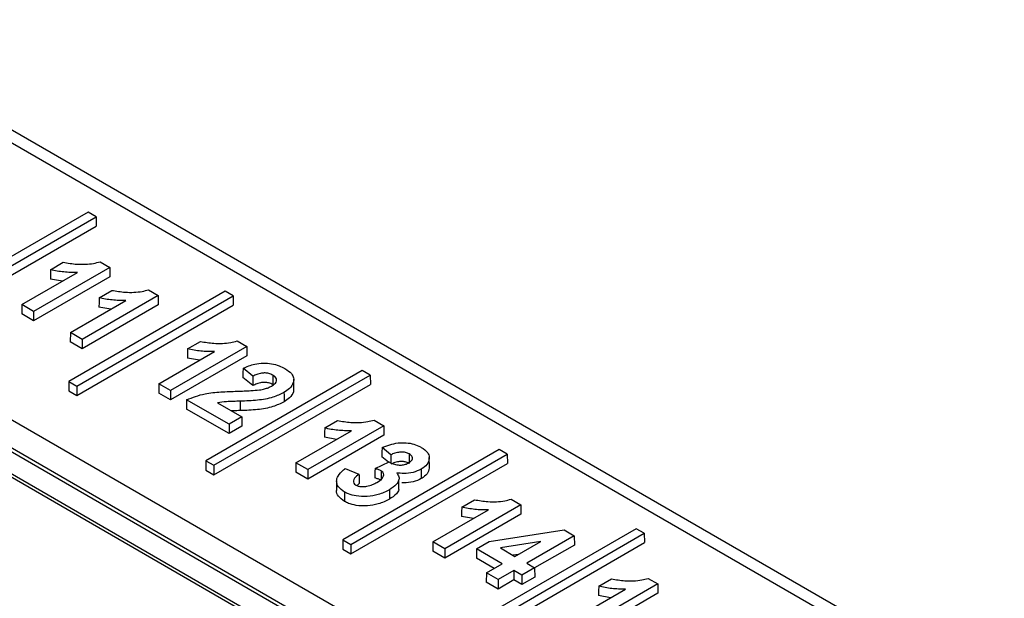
# Paper-space layout 'Sheet1' of a CAD drawing. Header units: millimetres. Extents: x 0 to 420, y 0 to 297.
# Tile 122 of 130: x 343 to 348, y 277 to 280. Entities that reach past the tile are written whole.
import ezdxf

# ---------------------------------------------------------------- set-up
doc = ezdxf.new("R2010")
doc.units = ezdxf.units.MM
doc.layers.add('SLD-0', color=179, linetype='Continuous')

psp = doc.layouts.new('Sheet1')

# ---------------------------------------------------------------- linework, layer by layer
at = {"layer": 'SLD-0', "color": 179, "linetype": 'Continuous', "lineweight": 25}
for p, q in [((348.4504, 276.163), (341.094, 280.4098)), ((348.5504, 276.1729), (341.194, 280.4197)), ((351.5967, 272.8946), (339.4627, 279.8994)), ((351.3133, 272.9107), (339.409, 279.7829)), ((351.2833, 272.9077), (339.379, 279.78)), ((351.0824, 272.9077), (339.379, 279.664)), ((350.9049, 272.9925), (339.4497, 279.6054)), ((343.2361, 279.0421), (342.4166, 278.5691)), ((342.4583, 278.545), (343.2778, 279.0181)), ((343.2778, 279.0181), (343.2361, 279.0421)), ((343.2778, 279.0181), (343.2785, 278.9691)), ((342.4583, 278.4956), (343.2785, 278.9691)), ((343.3487, 278.7527), (342.9499, 278.5224)), ((343.0391, 278.7408), (343.1057, 278.7793)), ((343.2982, 278.7818), (343.3487, 278.7527)), ((343.3487, 278.7527), (343.3495, 278.7037)), ((342.8884, 278.558), (343.1795, 278.726)), ((343.3495, 278.7037), (342.9499, 278.473)), ((343.0386, 278.7162), (343.0381, 278.6917)), ((343.0391, 278.7408), (343.0386, 278.7162)), ((343.1008, 278.6806), (343.0381, 278.6917)), ((343.9545, 278.6274), (343.135, 278.1543)), ((343.1767, 278.1303), (343.9962, 278.6034)), ((343.603, 278.6059), (343.2042, 278.3757)), ((343.2933, 278.594), (343.2928, 278.5695)), ((343.2933, 278.594), (343.36, 278.6325)), ((343.5525, 278.635), (343.603, 278.6059)), ((343.603, 278.6059), (343.6037, 278.5569)), ((343.9962, 278.6034), (343.9545, 278.6274)), ((343.9962, 278.6034), (343.997, 278.5544)), ((342.8884, 278.558), (342.8877, 278.509)), ((342.9499, 278.5224), (342.8884, 278.558)), ((343.1426, 278.4112), (343.4338, 278.5792)), ((343.1767, 278.0808), (343.997, 278.5544)), ((343.6037, 278.5569), (343.2042, 278.3262)), ((343.2928, 278.5695), (343.2924, 278.5449)), ((343.3551, 278.5338), (343.2924, 278.5449)), ((342.9499, 278.473), (342.8877, 278.509)), ((342.9499, 278.5224), (342.9499, 278.473)), ((343.1426, 278.4112), (343.1419, 278.3622)), ((343.2042, 278.3757), (343.1426, 278.4112)), ((343.2042, 278.3262), (343.1419, 278.3622)), ((343.2042, 278.3757), (343.2042, 278.3262)), ((344.0671, 278.3379), (343.6683, 278.1077)), ((343.7575, 278.326), (343.8241, 278.3645)), ((344.0166, 278.3671), (344.0671, 278.3379)), ((344.0671, 278.3379), (344.0679, 278.2889)), ((343.6068, 278.1432), (343.8979, 278.3113)), ((344.0679, 278.2889), (343.6683, 278.0583)), ((343.757, 278.3015), (343.7566, 278.2769)), ((343.7575, 278.326), (343.757, 278.3015)), ((343.8192, 278.2658), (343.7566, 278.2769)), ((344.673, 278.2127), (343.8535, 277.7396)), ((343.8951, 277.7155), (344.7146, 278.1886)), ((344.0475, 278.1996), (344.0471, 278.1751)), ((344.0478, 278.224), (344.0475, 278.1996)), ((344.0991, 278.1826), (344.0478, 278.224)), ((344.0991, 278.1826), (344.0991, 278.1604)), ((344.2045, 278.1876), (344.2043, 278.1656)), ((344.7146, 278.1886), (344.673, 278.2127)), ((344.7146, 278.1886), (344.7154, 278.1396)), ((343.135, 278.1543), (343.1343, 278.1053)), ((343.135, 278.1543), (343.1767, 278.1303)), ((343.1767, 278.1303), (343.1767, 278.0808)), ((343.6068, 278.1432), (343.6061, 278.0942)), ((343.6683, 278.1077), (343.6068, 278.1432)), ((343.8951, 277.6661), (344.7154, 278.1396)), ((344.099, 278.1332), (344.0471, 278.1751)), ((344.0991, 278.1604), (344.099, 278.1332)), ((344.2043, 278.1656), (344.2041, 278.1384)), ((344.3143, 278.1173), (344.3138, 278.1663)), ((343.1343, 278.1053), (343.1767, 278.0808)), ((343.6683, 278.0583), (343.6061, 278.0942)), ((343.6683, 278.1077), (343.6683, 278.0583)), ((344.2626, 278.0973), (344.2627, 278.0825)), ((344.2627, 278.0825), (344.2628, 278.0678)), ((343.7518, 278.0348), (343.7514, 278.0104)), ((343.7522, 278.0593), (343.7518, 278.0348)), ((343.9745, 277.931), (343.7522, 278.0593)), ((343.9136, 278.0432), (344.0412, 277.9695)), ((344.0335, 278.0516), (344.0335, 278.0023)), ((344.2628, 278.0678), (344.2629, 278.0481)), ((343.9745, 277.8815), (343.7514, 278.0104)), ((344.0412, 277.9695), (343.9745, 277.931)), ((343.9745, 277.931), (343.9745, 277.8815)), ((344.0412, 277.9695), (344.0419, 277.9205)), ((344.7856, 277.9232), (344.3868, 277.693)), ((344.4759, 277.9113), (344.5426, 277.9498)), ((344.735, 277.9524), (344.7856, 277.9232)), ((344.7856, 277.9232), (344.7863, 277.8742)), ((344.0419, 277.9205), (343.9745, 277.8815)), ((344.3252, 277.7285), (344.6164, 277.8965)), ((344.7863, 277.8742), (344.3868, 277.6435)), ((344.4754, 277.8868), (344.475, 277.8622)), ((344.4759, 277.9113), (344.4754, 277.8868)), ((344.5377, 277.8511), (344.475, 277.8622)), ((345.3914, 277.7979), (344.5719, 277.3249)), ((344.6136, 277.3008), (345.4331, 277.7739)), ((344.7763, 277.7848), (344.7759, 277.7604)), ((344.7767, 277.8093), (344.7763, 277.7848)), ((344.8227, 277.7709), (344.7767, 277.8093)), ((344.8227, 277.7709), (344.8227, 277.7512)), ((344.9191, 277.775), (344.919, 277.7556)), ((345.4331, 277.7739), (345.3914, 277.7979)), ((345.4331, 277.7739), (345.4338, 277.7249)), ((343.8535, 277.7396), (343.8527, 277.6906)), ((343.8535, 277.7396), (343.8951, 277.7155)), ((344.3252, 277.7285), (344.3245, 277.6795)), ((344.3868, 277.693), (344.3252, 277.7285)), ((344.6136, 277.2514), (345.4338, 277.7249)), ((344.74, 277.6983), (344.8138, 277.7331)), ((344.8105, 277.7315), (344.7759, 277.7604)), ((344.8227, 277.7363), (344.8226, 277.7287)), ((344.8227, 277.7512), (344.8227, 277.7363)), ((344.9189, 277.7407), (344.9188, 277.7258)), ((344.919, 277.7556), (344.9189, 277.7407)), ((345.0246, 277.7075), (345.0241, 277.7565)), ((343.8527, 277.6906), (343.8951, 277.6661)), ((343.8951, 277.7155), (343.8951, 277.6661)), ((344.3868, 277.6435), (344.3245, 277.6795)), ((344.3868, 277.693), (344.3868, 277.6435)), ((344.584, 277.6981), (344.6558, 277.6685)), ((344.7394, 277.6657), (344.739, 277.6492)), ((344.7397, 277.6823), (344.7394, 277.6657)), ((344.74, 277.6983), (344.7397, 277.6823)), ((344.5387, 277.6333), (344.5381, 277.5843)), ((344.6566, 277.6196), (344.6455, 277.6096)), ((344.8648, 277.5896), (344.8643, 277.6386)), ((344.815, 277.5867), (344.8151, 277.572)), ((344.8151, 277.572), (344.8153, 277.5572)), ((344.8153, 277.5572), (344.8154, 277.5375)), ((345.1943, 277.4966), (345.261, 277.5351)), ((345.4535, 277.5376), (345.504, 277.5085)), ((345.0437, 277.3137), (345.3348, 277.4818)), ((345.504, 277.5085), (345.1052, 277.2782)), ((345.5047, 277.4595), (345.1052, 277.2288)), ((345.1939, 277.472), (345.1934, 277.4475)), ((345.1943, 277.4966), (345.1939, 277.472)), ((345.504, 277.5085), (345.5047, 277.4595)), ((345.2561, 277.4364), (345.1934, 277.4475)), ((346.1098, 277.3832), (345.2903, 276.9101)), ((345.332, 276.8861), (346.1515, 277.3591)), ((345.3387, 277.3163), (345.7306, 277.3776)), ((345.7306, 277.3776), (345.7842, 277.3467)), ((346.1515, 277.3591), (346.1098, 277.3832)), ((346.1515, 277.3591), (346.1522, 277.3101)), ((344.5719, 277.3249), (344.5711, 277.2759)), ((344.5719, 277.3249), (344.6136, 277.3008)), ((345.0437, 277.3137), (345.0429, 277.2648)), ((345.1052, 277.2782), (345.0437, 277.3137)), ((345.272, 277.2778), (345.3387, 277.3163)), ((345.332, 276.8366), (346.1522, 277.3101)), ((345.6095, 277.3169), (345.3969, 277.2827)), ((345.4736, 277.2384), (345.6095, 277.3169)), ((345.7842, 277.3467), (345.5351, 277.2029)), ((345.7842, 277.3467), (345.7849, 277.2977)), ((344.5711, 277.2759), (344.6136, 277.2514)), ((344.6136, 277.3008), (344.6136, 277.2514)), ((345.1052, 277.2288), (345.0429, 277.2648)), ((345.1052, 277.2782), (345.1052, 277.2288)), ((345.272, 277.2778), (345.2712, 277.2288)), ((345.4069, 277.1999), (345.272, 277.2778)), ((345.3969, 277.2827), (345.4736, 277.2384)), ((345.7849, 277.2977), (345.5766, 277.1775)), ((345.3641, 277.1752), (345.2712, 277.2288)), ((345.3239, 277.152), (345.4069, 277.1999)), ((345.4911, 277.2485), (345.4637, 277.2441)), ((345.5351, 277.2029), (345.5766, 277.179)), ((345.3239, 277.152), (345.3231, 277.103)), ((345.3854, 277.1165), (345.3239, 277.152)), ((345.4684, 277.1644), (345.3854, 277.1165)), ((345.5099, 277.1404), (345.4684, 277.1644)), ((345.4684, 277.1644), (345.4684, 277.115)), ((345.5766, 277.179), (345.5099, 277.1404)), ((345.5766, 277.179), (345.5774, 277.13)), ((345.3854, 277.0671), (345.3231, 277.103)), ((345.3854, 277.1165), (345.3854, 277.0671)), ((345.4684, 277.115), (345.3854, 277.0671)), ((345.5099, 277.091), (345.4684, 277.115)), ((345.5099, 277.1404), (345.5099, 277.091)), ((345.5774, 277.13), (345.5099, 277.091)), ((345.9127, 277.0818), (345.9794, 277.1203)), ((346.1719, 277.1229), (346.2224, 277.0937)), ((345.7621, 276.899), (346.0532, 277.0671)), ((346.2224, 277.0937), (345.8236, 276.8635)), ((346.2231, 277.0447), (345.8236, 276.8141)), ((345.9123, 277.0573), (345.9118, 277.0327)), ((345.9127, 277.0818), (345.9123, 277.0573)), ((346.2224, 277.0937), (346.2231, 277.0447)), ((345.9745, 277.0216), (345.9118, 277.0327))]:
    psp.add_line(p, q, dxfattribs=at)
for points, knots in [([(343.1057, 278.7793), (343.129, 278.7754), (343.1807, 278.7667), (343.2491, 278.7692), (343.2871, 278.779), (343.2982, 278.7818)], [0, 0, 0, 0, 0.368412, 0.816254, 1, 1, 1, 1]), ([(343.1795, 278.726), (343.1675, 278.7259), (343.1434, 278.7257), (343.1077, 278.7284), (343.0725, 278.733), (343.0503, 278.7382), (343.0391, 278.7408)], [0, 0, 0, 0, 0.250189, 0.500705, 0.748571, 1, 1, 1, 1]), ([(343.4338, 278.5792), (343.4218, 278.5791), (343.3977, 278.5789), (343.362, 278.5817), (343.3268, 278.5862), (343.3045, 278.5914), (343.2933, 278.594)], [0, 0, 0, 0, 0.250189, 0.500705, 0.748571, 1, 1, 1, 1]), ([(343.36, 278.6325), (343.3833, 278.6286), (343.4349, 278.62), (343.5034, 278.6224), (343.5414, 278.6322), (343.5525, 278.635)], [0, 0, 0, 0, 0.368412, 0.816254, 1, 1, 1, 1]), ([(343.8241, 278.3645), (343.8475, 278.3606), (343.8991, 278.352), (343.9676, 278.3545), (344.0056, 278.3642), (344.0166, 278.3671)], [0, 0, 0, 0, 0.368412, 0.816254, 1, 1, 1, 1]), ([(343.8979, 278.3113), (343.8859, 278.3112), (343.8619, 278.311), (343.8262, 278.3137), (343.7909, 278.3183), (343.7687, 278.3234), (343.7575, 278.326)], [0, 0, 0, 0, 0.250189, 0.500705, 0.748571, 1, 1, 1, 1]), ([(344.0478, 278.224), (344.0676, 278.2323), (344.0996, 278.2457), (344.1534, 278.253), (344.1981, 278.2494), (344.237, 278.2383), (344.2575, 278.2275), (344.2674, 278.2223)], [0, 0, 0, 0, 0.296018, 0.478347, 0.66147, 0.83757, 1, 1, 1, 1]), ([(344.2045, 278.1876), (344.1975, 278.1911), (344.1857, 278.1969), (344.1642, 278.1999), (344.1423, 278.1986), (344.1199, 278.1924), (344.1059, 278.1858), (344.0991, 278.1826)], [0, 0, 0, 0, 0.228288, 0.385973, 0.543516, 0.777068, 1, 1, 1, 1]), ([(344.1971, 278.1305), (344.2047, 278.1354), (344.2168, 278.1433), (344.2249, 278.1573), (344.224, 278.1691), (344.2169, 278.1796), (344.2085, 278.185), (344.2045, 278.1876)], [0, 0, 0, 0, 0.303115, 0.484807, 0.667499, 0.838694, 1, 1, 1, 1]), ([(344.2674, 278.2223), (344.28, 278.214), (344.3017, 278.1997), (344.3155, 278.1734), (344.3122, 278.1463), (344.2957, 278.1192), (344.2727, 278.104), (344.2626, 278.0973)], [0, 0, 0, 0, 0.234702, 0.402366, 0.570153, 0.810467, 1, 1, 1, 1]), ([(344.2041, 278.1384), (344.1971, 278.1419), (344.1854, 278.1477), (344.164, 278.1506), (344.1422, 278.1493), (344.1199, 278.1431), (344.1059, 278.1364), (344.099, 278.1332)], [0, 0, 0, 0, 0.22875, 0.385122, 0.541353, 0.774723, 1, 1, 1, 1]), ([(344.1336, 278.1107), (344.1429, 278.1123), (344.1591, 278.1151), (344.1806, 278.122), (344.1915, 278.1276), (344.1971, 278.1305)], [0, 0, 0, 0, 0.398606, 0.694649, 1, 1, 1, 1]), ([(343.7522, 278.0593), (343.7833, 278.0712), (343.8382, 278.0923), (343.9324, 278.1007), (343.989, 278.1029), (344.0176, 278.104)], [0, 0, 0, 0, 0.3926389, 0.6931662, 1, 1, 1, 1]), ([(344.0176, 278.104), (344.0296, 278.1044), (344.0536, 278.1052), (344.0924, 278.1067), (344.1189, 278.1093), (344.1336, 278.1107)], [0, 0, 0, 0, 0.3086976, 0.6174203, 1, 1, 1, 1]), ([(344.2626, 278.0973), (344.2439, 278.0882), (344.2033, 278.0686), (344.122, 278.0546), (344.0637, 278.0526), (344.0335, 278.0516)], [0, 0, 0, 0, 0.292826, 0.633976, 1, 1, 1, 1]), ([(344.3129, 278.1173), (344.3129, 278.1118), (344.3127, 278.095), (344.2958, 278.0701), (344.273, 278.0548), (344.2629, 278.0481)], [0, 0, 0, 0, 0.215224, 0.654051, 1, 1, 1, 1]), ([(344.0335, 278.0516), (344.0215, 278.0512), (343.9976, 278.0504), (343.9571, 278.0493), (343.9295, 278.0454), (343.9136, 278.0432)], [0, 0, 0, 0, 0.297389, 0.594787, 1, 1, 1, 1]), ([(344.2629, 278.0481), (344.2442, 278.039), (344.2037, 278.0194), (344.1222, 278.0053), (344.0638, 278.0033), (344.0335, 278.0023)], [0, 0, 0, 0, 0.2923563, 0.6337359, 1, 1, 1, 1]), ([(344.0335, 278.0023), (344.0215, 278.002), (344.0061, 278.0015), (343.9906, 278.0008), (343.9872, 278.0007)], [0, 0, 0, 0, 0.775248, 1, 1, 1, 1]), ([(344.5426, 277.9498), (344.5659, 277.9459), (344.6175, 277.9373), (344.686, 277.9397), (344.724, 277.9495), (344.735, 277.9524)], [0, 0, 0, 0, 0.368404, 0.816252, 1, 1, 1, 1]), ([(344.6164, 277.8965), (344.6043, 277.8964), (344.5803, 277.8962), (344.5446, 277.899), (344.5094, 277.9035), (344.4871, 277.9087), (344.4759, 277.9113)], [0, 0, 0, 0, 0.250193, 0.500715, 0.748585, 1, 1, 1, 1]), ([(344.7767, 277.8093), (344.8036, 277.8191), (344.8427, 277.8334), (344.9035, 277.8349), (344.9447, 277.8274), (344.9693, 277.8167), (344.981, 277.8103), (344.9825, 277.8095)], [0, 0, 0, 0, 0.412212, 0.599034, 0.785859, 0.973941, 1, 1, 1, 1]), ([(344.9191, 277.775), (344.9127, 277.778), (344.9006, 277.7835), (344.8781, 277.7851), (344.8546, 277.7829), (344.8365, 277.7771), (344.8258, 277.7722), (344.8227, 277.7709)], [0, 0, 0, 0, 0.227001, 0.426437, 0.616239, 0.891174, 1, 1, 1, 1]), ([(344.9172, 277.7287), (344.9225, 277.7322), (344.9316, 277.7383), (344.9371, 277.7494), (344.9359, 277.7595), (344.9295, 277.7685), (344.9224, 277.773), (344.9191, 277.775)], [0, 0, 0, 0, 0.264559, 0.4564876, 0.6487806, 0.8408796, 1, 1, 1, 1]), ([(344.9825, 277.8095), (344.9955, 277.8005), (345.0174, 277.7854), (345.0268, 277.7554), (345.0193, 277.7271), (345.0004, 277.7063), (344.9853, 277.6971), (344.9822, 277.6952)], [0, 0, 0, 0, 0.271994, 0.458949, 0.700279, 0.93953, 1, 1, 1, 1]), ([(344.8138, 277.7331), (344.8188, 277.7304), (344.8306, 277.7239), (344.8493, 277.7182), (344.8626, 277.7171), (344.8666, 277.7167)], [0, 0, 0, 0, 0.337708, 0.8027, 1, 1, 1, 1]), ([(344.9188, 277.7258), (344.9123, 277.7287), (344.9003, 277.7342), (344.8779, 277.7358), (344.8546, 277.7336), (344.8364, 277.7277), (344.8257, 277.7228), (344.8226, 277.7214)], [0, 0, 0, 0, 0.227527, 0.425184, 0.614084, 0.888791, 1, 1, 1, 1]), ([(344.8666, 277.7167), (344.8744, 277.7169), (344.8894, 277.7172), (344.9062, 277.7228), (344.9143, 277.7272), (344.9172, 277.7287)], [0, 0, 0, 0, 0.410391, 0.789247, 1, 1, 1, 1]), ([(344.5805, 277.5751), (344.5681, 277.5839), (344.5447, 277.6006), (344.536, 277.6315), (344.5444, 277.6626), (344.5648, 277.6842), (344.581, 277.6959), (344.584, 277.6981)], [0, 0, 0, 0, 0.247437, 0.467711, 0.668692, 0.936703, 1, 1, 1, 1]), ([(344.6558, 277.6685), (344.6469, 277.6618), (344.6334, 277.6516), (344.6263, 277.6349), (344.6275, 277.6226), (344.6351, 277.615), (344.6399, 277.612), (344.6408, 277.6114)], [0, 0, 0, 0, 0.394042, 0.598624, 0.804745, 0.96179, 1, 1, 1, 1]), ([(344.6558, 277.6685), (344.6559, 277.6634), (344.6561, 277.6527), (344.6563, 277.6364), (344.6565, 277.6252), (344.6566, 277.6196)], [0, 0, 0, 0, 0.311712, 0.655906, 1, 1, 1, 1]), ([(344.7718, 277.6864), (344.7694, 277.6877), (344.7646, 277.6902), (344.7539, 277.6942), (344.7455, 277.6967), (344.74, 277.6983)], [0, 0, 0, 0, 0.2576622, 0.5156129, 1, 1, 1, 1]), ([(344.7499, 277.6262), (344.76, 277.6327), (344.7755, 277.6428), (344.7851, 277.6593), (344.7858, 277.6708), (344.781, 277.6801), (344.7748, 277.6843), (344.7718, 277.6864)], [0, 0, 0, 0, 0.381706, 0.584609, 0.757269, 0.880517, 1, 1, 1, 1]), ([(344.7718, 277.6864), (344.7717, 277.6812), (344.7716, 277.6704), (344.7715, 277.654), (344.7714, 277.6428), (344.7714, 277.6372)], [0, 0, 0, 0, 0.317473, 0.658687, 1, 1, 1, 1]), ([(344.8534, 277.6753), (344.8581, 277.6687), (344.8674, 277.6559), (344.8647, 277.6346), (344.8505, 277.61), (344.8286, 277.5956), (344.815, 277.5867)], [0, 0, 0, 0, 0.21554, 0.420817, 0.640642, 1, 1, 1, 1]), ([(344.9822, 277.6952), (344.9686, 277.6888), (344.9421, 277.6764), (344.8944, 277.6716), (344.8658, 277.6742), (344.8534, 277.6753)], [0, 0, 0, 0, 0.375073, 0.727593, 1, 1, 1, 1]), ([(344.9822, 277.6952), (344.9823, 277.6903), (344.9823, 277.6805), (344.9824, 277.6641), (344.9825, 277.6526), (344.9826, 277.646)], [0, 0, 0, 0, 0.29999, 0.59998, 1, 1, 1, 1]), ([(345.0243, 277.7075), (345.023, 277.6977), (345.0204, 277.6776), (345.0008, 277.6571), (344.9856, 277.6479), (344.9826, 277.646)], [0, 0, 0, 0, 0.4360122, 0.8860899, 1, 1, 1, 1]), ([(344.6408, 277.6114), (344.6456, 277.6092), (344.6551, 277.6048), (344.6754, 277.6031), (344.7002, 277.6055), (344.7266, 277.6136), (344.7423, 277.6221), (344.7499, 277.6262)], [0, 0, 0, 0, 0.145284, 0.290653, 0.47797, 0.748622, 1, 1, 1, 1]), ([(344.7714, 277.6372), (344.769, 277.6385), (344.7642, 277.641), (344.7533, 277.6451), (344.7447, 277.6476), (344.739, 277.6492)], [0, 0, 0, 0, 0.253507, 0.50718, 1, 1, 1, 1]), ([(344.9826, 277.646), (344.9689, 277.6397), (344.9423, 277.6273), (344.9037, 277.6227), (344.884, 277.6241), (344.8806, 277.6243)], [0, 0, 0, 0, 0.467458, 0.906437, 1, 1, 1, 1]), ([(344.5801, 277.5259), (344.5681, 277.5347), (344.5453, 277.5514), (344.5355, 277.5738), (344.5383, 277.584), (344.5384, 277.5843)], [0, 0, 0, 0, 0.520849, 0.984278, 1, 1, 1, 1]), ([(344.5805, 277.5751), (344.5805, 277.5702), (344.5804, 277.5604), (344.5803, 277.544), (344.5802, 277.5325), (344.5801, 277.5259)], [0, 0, 0, 0, 0.29999, 0.59998, 1, 1, 1, 1]), ([(344.815, 277.5867), (344.7964, 277.5775), (344.7626, 277.5608), (344.6996, 277.5508), (344.6447, 277.5525), (344.6043, 277.5627), (344.587, 277.5717), (344.5805, 277.5751)], [0, 0, 0, 0, 0.27879, 0.505614, 0.732614, 0.899449, 1, 1, 1, 1]), ([(344.8641, 277.5896), (344.8641, 277.5885), (344.8637, 277.5801), (344.8499, 277.5609), (344.8286, 277.5465), (344.8154, 277.5375)], [0, 0, 0, 0, 0.055424, 0.414965, 1, 1, 1, 1]), ([(344.8154, 277.5375), (344.7968, 277.5283), (344.763, 277.5116), (344.6998, 277.5015), (344.6447, 277.5032), (344.6041, 277.5134), (344.5867, 277.5225), (344.5801, 277.5259)], [0, 0, 0, 0, 0.277907, 0.504729, 0.731717, 0.898799, 1, 1, 1, 1]), ([(345.261, 277.5351), (345.2843, 277.5312), (345.336, 277.5225), (345.4044, 277.525), (345.4424, 277.5348), (345.4535, 277.5376)], [0, 0, 0, 0, 0.368404, 0.816252, 1, 1, 1, 1]), ([(345.3348, 277.4818), (345.3228, 277.4817), (345.2987, 277.4815), (345.263, 277.4842), (345.2278, 277.4888), (345.2055, 277.494), (345.1943, 277.4966)], [0, 0, 0, 0, 0.250193, 0.500714, 0.748567, 1, 1, 1, 1]), ([(345.9794, 277.1203), (346.0027, 277.1164), (346.0544, 277.1078), (346.1228, 277.1102), (346.1608, 277.12), (346.1719, 277.1229)], [0, 0, 0, 0, 0.368404, 0.816252, 1, 1, 1, 1]), ([(346.0532, 277.0671), (346.0412, 277.067), (346.0171, 277.0667), (345.9814, 277.0695), (345.9462, 277.074), (345.9239, 277.0792), (345.9127, 277.0818)], [0, 0, 0, 0, 0.250178, 0.500715, 0.7485673, 1, 1, 1, 1])]:
    psp.add_open_spline(points, degree=3, knots=knots, dxfattribs=at)

doc.saveas('drawing.dxf')
